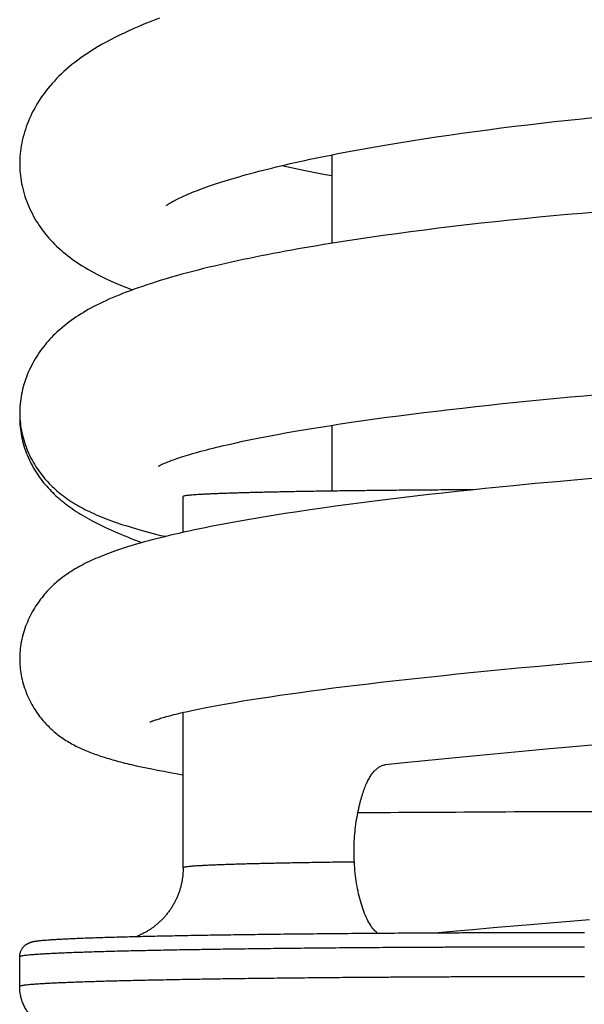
# Model space of a CAD drawing. Header units: millimetres. Extents: x 160 to 318, y 73 to 291.
# Tile 89 of 129: x 173.15 to 175.05, y 268.78 to 272.09. Entities that reach past the tile are written whole.
import ezdxf

# ---------------------------------------------------------------- set-up
doc = ezdxf.new("R2010")
doc.units = ezdxf.units.MM
doc.header["$LTSCALE"] = 30.734
doc.layers.get('0').update_dxf_attribs({"linetype": 'CONTINUOUS'})

msp = doc.modelspace()

# ---------------------------------------------------------------- linework, layer by layer
at = {"color": 7, "linetype": 'Continuous'}
for p, q in [((174.8552, 271.7409), (174.9003, 271.7461)), ((174.9003, 271.7461), (174.9457, 271.7513)), ((174.9457, 271.7513), (174.9913, 271.7563)), ((174.9913, 271.7563), (175.0371, 271.7611)), ((175.0371, 271.7611), (175.0831, 271.7658)), ((174.5902, 271.7061), (174.6336, 271.7123)), ((174.6336, 271.7123), (174.6773, 271.7183)), ((174.6773, 271.7183), (174.7214, 271.7241)), ((174.7214, 271.7241), (174.7657, 271.7299)), ((174.7657, 271.7299), (174.8103, 271.7354)), ((174.8103, 271.7354), (174.8552, 271.7409)), ((174.3817, 271.6735), (174.4221, 271.6802)), ((174.4221, 271.6802), (174.4632, 271.6869)), ((174.4632, 271.6869), (174.5049, 271.6934)), ((174.5049, 271.6934), (174.5473, 271.6998)), ((174.5473, 271.6998), (174.5902, 271.7061)), ((174.2657, 271.6529), (174.3035, 271.6599)), ((174.3035, 271.6599), (174.3422, 271.6667)), ((174.3422, 271.6667), (174.3817, 271.6735)), ((174.196, 271.6395), (174.196, 271.3416)), ((175.0857, 271.4465), (175.0374, 271.4423)), ((174.7467, 271.4142), (174.6984, 271.4089)), ((174.7952, 271.4193), (174.7467, 271.4142)), ((174.8438, 271.4243), (174.7952, 271.4193)), ((174.8923, 271.4291), (174.8438, 271.4243)), ((174.9407, 271.4337), (174.8923, 271.4291)), ((174.9891, 271.4381), (174.9407, 271.4337)), ((175.0374, 271.4423), (174.9891, 271.4381)), ((174.461, 271.3802), (174.4147, 271.374)), ((174.5076, 271.3863), (174.461, 271.3802)), ((174.5548, 271.3922), (174.5076, 271.3863)), ((174.6023, 271.3979), (174.5548, 271.3922)), ((174.6502, 271.4035), (174.6023, 271.3979)), ((174.6984, 271.4089), (174.6502, 271.4035)), ((174.369, 271.3677), (174.3238, 271.3612)), ((174.4147, 271.374), (174.369, 271.3677)), ((174.9074, 270.8156), (174.9533, 270.8199)), ((174.9533, 270.8199), (174.9992, 270.8242)), ((174.9992, 270.8242), (175.0453, 270.8283)), ((175.0453, 270.8283), (175.0914, 270.8323)), ((174.5917, 270.7821), (174.6358, 270.7871)), ((174.6358, 270.7871), (174.6803, 270.7921)), ((174.6803, 270.7921), (174.7252, 270.797)), ((174.7252, 270.797), (174.7705, 270.8018)), ((174.7705, 270.8018), (174.816, 270.8065)), ((174.816, 270.8065), (174.8617, 270.8111)), ((174.8617, 270.8111), (174.9074, 270.8156)), ((173.1462, 270.7601), (173.146, 270.7515)), ((174.3011, 270.7447), (174.3407, 270.7502)), ((174.3407, 270.7502), (174.3809, 270.7557)), ((174.3809, 270.7557), (174.4217, 270.7611)), ((174.4217, 270.7611), (174.4632, 270.7664)), ((174.4632, 270.7664), (174.5054, 270.7717)), ((174.5054, 270.7717), (174.5483, 270.7769)), ((174.5483, 270.7769), (174.5917, 270.7821)), ((174.1146, 270.7159), (174.1502, 270.7218)), ((174.1502, 270.7218), (174.1867, 270.7276)), ((174.1867, 270.7276), (174.2241, 270.7333)), ((174.196, 270.729), (174.196, 270.5074)), ((174.2241, 270.7333), (174.2622, 270.739)), ((174.2622, 270.739), (174.3011, 270.7447)), ((173.9237, 270.6808), (173.9525, 270.6866)), ((173.9525, 270.6866), (173.9826, 270.6924)), ((173.9826, 270.6924), (174.0139, 270.6983)), ((174.0139, 270.6983), (174.0464, 270.7042)), ((174.0464, 270.7042), (174.0799, 270.7101)), ((174.0799, 270.7101), (174.1146, 270.7159)), ((173.844, 270.6635), (173.8694, 270.6692)), ((173.8694, 270.6692), (173.896, 270.675)), ((173.896, 270.675), (173.9237, 270.6808)), ((175.0957, 270.5517), (175.0238, 270.5455)), ((174.7597, 270.5207), (174.7117, 270.5159)), ((174.8077, 270.5255), (174.7597, 270.5207)), ((174.8799, 270.5324), (174.8077, 270.5255)), ((174.9519, 270.5391), (174.8799, 270.5324)), ((175.0238, 270.5455), (174.9519, 270.5391)), ((173.696, 270.3684), (173.696, 270.4891)), ((174.4762, 270.4902), (174.4303, 270.4848)), ((174.5225, 270.4955), (174.4762, 270.4902)), ((174.5692, 270.5007), (174.5225, 270.4955)), ((174.6164, 270.5059), (174.5692, 270.5007)), ((174.6639, 270.5109), (174.6164, 270.5059)), ((174.7117, 270.5159), (174.6639, 270.5109)), ((174.2083, 270.4564), (174.1652, 270.4504)), ((174.2518, 270.4623), (174.2083, 270.4564)), ((174.2957, 270.468), (174.2518, 270.4623)), ((174.3401, 270.4737), (174.2957, 270.468)), ((174.385, 270.4793), (174.3401, 270.4737)), ((174.4303, 270.4848), (174.385, 270.4793)), ((173.9985, 270.4252), (173.9585, 270.4187)), ((174.0392, 270.4317), (173.9985, 270.4252)), ((174.0806, 270.438), (174.0392, 270.4317)), ((174.1226, 270.4442), (174.0806, 270.438)), ((174.1652, 270.4504), (174.1226, 270.4442)), ((174.8928, 269.9185), (174.9626, 269.9249)), ((174.9626, 269.9249), (175.0325, 269.9312)), ((175.0325, 269.9312), (175.1027, 269.9374)), ((174.5735, 269.8871), (174.618, 269.8918)), ((174.618, 269.8918), (174.663, 269.8963)), ((174.663, 269.8963), (174.7085, 269.9009)), ((174.7085, 269.9009), (174.7542, 269.9054)), ((174.7542, 269.9054), (174.8234, 269.912)), ((174.8234, 269.912), (174.8928, 269.9185)), ((174.2796, 269.8541), (174.3197, 269.859)), ((174.3197, 269.859), (174.3604, 269.8637)), ((174.3604, 269.8637), (174.4017, 269.8685)), ((174.4017, 269.8685), (174.4436, 269.8732)), ((174.4436, 269.8732), (174.4863, 269.8778)), ((174.4863, 269.8778), (174.5296, 269.8825)), ((174.5296, 269.8825), (174.5735, 269.8871)), ((174.0216, 269.82), (174.0556, 269.8249)), ((174.0556, 269.8249), (174.0907, 269.8298)), ((174.0907, 269.8298), (174.1267, 269.8347)), ((174.1267, 269.8347), (174.1637, 269.8396)), ((174.1637, 269.8396), (174.2016, 269.8445)), ((174.2016, 269.8445), (174.2402, 269.8493)), ((174.2402, 269.8493), (174.2796, 269.8541)), ((173.816, 269.7867), (173.8418, 269.7914)), ((173.8418, 269.7914), (173.8689, 269.7961)), ((173.8689, 269.7961), (173.8971, 269.8008)), ((173.8971, 269.8008), (173.9264, 269.8056)), ((173.9264, 269.8056), (173.957, 269.8104)), ((173.957, 269.8104), (173.9887, 269.8152)), ((173.9887, 269.8152), (174.0216, 269.82)), ((173.696, 269.2393), (173.696, 269.7623)), ((173.7254, 269.7688), (173.746, 269.7732)), ((173.746, 269.7732), (173.768, 269.7776)), ((173.768, 269.7776), (173.7913, 269.7821)), ((173.7913, 269.7821), (173.816, 269.7867)), ((174.8119, 269.6286), (174.6941, 269.6176)), ((174.9301, 269.6394), (174.8119, 269.6286)), ((175.072, 269.6519), (174.9301, 269.6394)), ((174.4411, 269.5926), (174.3761, 269.5858)), ((174.5088, 269.5995), (174.4411, 269.5926)), ((174.6008, 269.6086), (174.5088, 269.5995)), ((174.6941, 269.6176), (174.6008, 269.6086)), ((173.5547, 269.5792), (173.5721, 269.5755)), ((173.5721, 269.5755), (173.5904, 269.5718)), ((173.5904, 269.5718), (173.6097, 269.568)), ((173.6097, 269.568), (173.6304, 269.5641)), ((173.6304, 269.5641), (173.6525, 269.5601)), ((173.6525, 269.5601), (173.6765, 269.556)), ((173.6765, 269.556), (173.696, 269.5527)), ((174.9703, 269.0575), (175.0636, 269.0652)), ((174.6033, 269.026), (174.6708, 269.032)), ((174.6708, 269.032), (174.7391, 269.038)), ((174.7391, 269.038), (174.808, 269.0439)), ((174.808, 269.0439), (174.8773, 269.0498)), ((174.8773, 269.0498), (174.9703, 269.0575)), ((174.5419, 269.0204), (174.6033, 269.026)), ((173.146, 268.8393), (173.146, 268.9393))]:
    msp.add_line(p, q, dxfattribs=at)
for points in [[(173.6168, 272.0997), (173.5989, 272.0929), (173.5812, 272.0859), (173.5638, 272.0788), (173.5467, 272.0716), (173.5298, 272.0643), (173.5134, 272.057), (173.4973, 272.0495), (173.4816, 272.042), (173.4664, 272.0344), (173.4517, 272.0268), (173.4374, 272.0191), (173.4237, 272.0115), (173.4105, 272.0038), (173.3978, 271.9962), (173.3856, 271.9887), (173.374, 271.9811), (173.3627, 271.9735), (173.3519, 271.9659), (173.3415, 271.9583), (173.3315, 271.9507), (173.3217, 271.943), (173.3124, 271.9353), (173.3033, 271.9275), (173.2946, 271.9197), (173.2861, 271.9118), (173.278, 271.9039), (173.2701, 271.8959), (173.2626, 271.8879), (173.2553, 271.8799), (173.2483, 271.8718), (173.2416, 271.8637), (173.2351, 271.8555), (173.2289, 271.8473), (173.2229, 271.8391), (173.2172, 271.8308), (173.2116, 271.8224), (173.2063, 271.8139), (173.2012, 271.8054), (173.1963, 271.7968), (173.1917, 271.7881), (173.1872, 271.7793), (173.1829, 271.7704), (173.1789, 271.7614), (173.175, 271.7524), (173.1714, 271.7432), (173.168, 271.7341), (173.1649, 271.7249), (173.162, 271.7156), (173.1593, 271.7064), (173.1569, 271.6971), (173.1547, 271.6879), (173.1528, 271.6788), (173.1511, 271.6696), (173.1497, 271.6605), (173.1485, 271.6515), (173.1475, 271.6425), (173.1468, 271.6336), (173.1463, 271.6248), (173.146, 271.6161), (173.146, 271.6097)], [(173.6395, 271.4689), (173.6395, 271.4689), (173.6396, 271.469), (173.6399, 271.4692), (173.6404, 271.4696), (173.641, 271.47), (173.6419, 271.4706), (173.6429, 271.4714), (173.6442, 271.4722), (173.6456, 271.4732), (173.6473, 271.4743), (173.6492, 271.4755), (173.6513, 271.4768), (173.6537, 271.4782), (173.6563, 271.4797), (173.6591, 271.4813), (173.6623, 271.4831), (173.6657, 271.4849), (173.6694, 271.4869), (173.6734, 271.489), (173.6778, 271.4912), (173.6825, 271.4935), (173.6876, 271.4959), (173.6931, 271.4984), (173.6989, 271.5011), (173.7051, 271.5038), (173.7116, 271.5066), (173.7185, 271.5095), (173.7256, 271.5125), (173.7331, 271.5155), (173.741, 271.5186), (173.7491, 271.5217), (173.7576, 271.5249), (173.7664, 271.5281), (173.7756, 271.5314), (173.7851, 271.5347), (173.7949, 271.5381), (173.805, 271.5414), (173.8154, 271.5449), (173.8261, 271.5483), (173.837, 271.5517), (173.8483, 271.5552), (173.8599, 271.5587), (173.8718, 271.5622), (173.8841, 271.5658), (173.8967, 271.5694), (173.9096, 271.573), (173.9229, 271.5766), (173.9365, 271.5802), (173.9504, 271.5839), (173.9647, 271.5876), (173.9792, 271.5912), (173.994, 271.5949), (174.0091, 271.5986), (174.0245, 271.6023), (174.0402, 271.606), (174.0562, 271.6097), (174.0723, 271.6134), (174.0888, 271.617), (174.1055, 271.6207), (174.1224, 271.6243), (174.1396, 271.628), (174.157, 271.6316), (174.1746, 271.6352), (174.1924, 271.6388), (174.2105, 271.6424), (174.2287, 271.6459), (174.2471, 271.6494), (174.2657, 271.6529)], [(173.146, 271.6096), (173.146, 271.6033), (173.1463, 271.5949), (173.1468, 271.5864), (173.1474, 271.5779), (173.1483, 271.5693), (173.1495, 271.5606), (173.1508, 271.5519), (173.1524, 271.5432), (173.1542, 271.5345), (173.1562, 271.5257), (173.1585, 271.5169), (173.1609, 271.5082), (173.1637, 271.4994), (173.1666, 271.4907), (173.1697, 271.4821), (173.1731, 271.4735), (173.1767, 271.4651), (173.1804, 271.4567), (173.1844, 271.4484), (173.1885, 271.4403), (173.1928, 271.4322), (173.1972, 271.4244), (173.2018, 271.4166), (173.2066, 271.409), (173.2115, 271.4016), (173.2165, 271.3942), (173.2218, 271.387), (173.2272, 271.3798), (173.2328, 271.3727), (173.2386, 271.3657), (173.2445, 271.3588), (173.2507, 271.3519), (173.257, 271.3452), (173.2635, 271.3385), (173.2702, 271.3319), (173.2771, 271.3255), (173.2841, 271.3191), (173.2914, 271.3128), (173.2988, 271.3067), (173.3064, 271.3006), (173.3142, 271.2945), (173.3222, 271.2886), (173.3304, 271.2827), (173.3389, 271.2769), (173.3476, 271.2712), (173.3566, 271.2655), (173.3658, 271.2599), (173.3753, 271.2543), (173.3851, 271.2487), (173.3952, 271.2432), (173.4057, 271.2376), (173.4166, 271.2321), (173.4279, 271.2266), (173.4395, 271.2211), (173.4516, 271.2156), (173.4642, 271.21), (173.4773, 271.2045), (173.4909, 271.1989), (173.5053, 271.1932), (173.5203, 271.1874), (173.5263, 271.1852)], [(174.196, 271.5684), (174.1747, 271.5723), (174.1574, 271.5757), (174.1403, 271.579), (174.1234, 271.5823), (174.1069, 271.5857), (174.0906, 271.5891), (174.0746, 271.5925), (174.0588, 271.5959), (174.0433, 271.5993), (174.028, 271.6028), (174.0273, 271.603)], [(174.3238, 271.3612), (174.3013, 271.3579), (174.279, 271.3546), (174.2568, 271.3512), (174.2347, 271.3477), (174.2126, 271.3443), (174.1907, 271.3407), (174.1689, 271.3372), (174.1472, 271.3336), (174.1256, 271.3299), (174.1041, 271.3262), (174.0828, 271.3224), (174.0616, 271.3186), (174.0406, 271.3148), (174.0198, 271.3109), (173.9991, 271.307), (173.9785, 271.303), (173.9582, 271.299), (173.938, 271.2949), (173.918, 271.2908), (173.8982, 271.2867), (173.8785, 271.2825), (173.859, 271.2782), (173.8397, 271.2739), (173.8207, 271.2695), (173.8018, 271.2651), (173.7832, 271.2607), (173.7647, 271.2562), (173.7464, 271.2516), (173.7281, 271.2469), (173.71, 271.2421), (173.6919, 271.2372), (173.674, 271.2323), (173.6563, 271.2272), (173.6389, 271.2221), (173.6218, 271.217), (173.6052, 271.2119), (173.5891, 271.2068), (173.5736, 271.2017), (173.5587, 271.1966), (173.5444, 271.1917), (173.5306, 271.1867), (173.5174, 271.1819), (173.5046, 271.177), (173.4922, 271.1722), (173.4803, 271.1674), (173.4687, 271.1626), (173.4574, 271.1578), (173.4464, 271.153), (173.4356, 271.1481), (173.4251, 271.1432), (173.4149, 271.1383), (173.4049, 271.1333), (173.3952, 271.1283), (173.3858, 271.1233), (173.3766, 271.1182), (173.3677, 271.1131), (173.359, 271.108), (173.3506, 271.1028), (173.3424, 271.0976), (173.3344, 271.0924), (173.3266, 271.0871), (173.3191, 271.0817), (173.3117, 271.0763), (173.3045, 271.0708), (173.2975, 271.0653), (173.2906, 271.0597), (173.284, 271.054), (173.2775, 271.0483), (173.2712, 271.0425), (173.265, 271.0367), (173.259, 271.0307), (173.2532, 271.0248), (173.2475, 271.0187), (173.242, 271.0126), (173.2366, 271.0063), (173.2313, 270.9999), (173.2262, 270.9935), (173.2211, 270.9869), (173.2162, 270.9802), (173.2115, 270.9734), (173.2068, 270.9665), (173.2023, 270.9595), (173.198, 270.9524), (173.1937, 270.9451), (173.1897, 270.9378), (173.1857, 270.9303), (173.1819, 270.9227), (173.1783, 270.915), (173.1748, 270.9072), (173.1715, 270.8992), (173.1684, 270.8912), (173.1654, 270.8831), (173.1627, 270.8749), (173.1601, 270.8667), (173.1578, 270.8585), (173.1557, 270.8503), (173.1537, 270.842), (173.152, 270.8338), (173.1505, 270.8256), (173.1493, 270.8174), (173.1482, 270.8093), (173.1473, 270.8012), (173.1467, 270.7932), (173.1463, 270.7853), (173.146, 270.7774), (173.146, 270.7716)], [(173.146, 270.7716), (173.146, 270.766), (173.1462, 270.7584), (173.1467, 270.7507), (173.1473, 270.743), (173.1481, 270.7353), (173.1491, 270.7274), (173.1503, 270.7196), (173.1517, 270.7117), (173.1533, 270.7038), (173.1551, 270.6958), (173.1571, 270.6878), (173.1594, 270.6799), (173.1618, 270.6719), (173.1644, 270.664), (173.1673, 270.6562), (173.1703, 270.6485), (173.1735, 270.6408), (173.1768, 270.6333), (173.1803, 270.6259), (173.1839, 270.6186), (173.1876, 270.6115), (173.1915, 270.6046), (173.1955, 270.5978), (173.1996, 270.5912), (173.2037, 270.5848), (173.2079, 270.5785), (173.2123, 270.5724), (173.2167, 270.5664), (173.2212, 270.5606), (173.2258, 270.5548), (173.2305, 270.5492), (173.2352, 270.5437), (173.2401, 270.5383), (173.2451, 270.533), (173.2502, 270.5278), (173.2553, 270.5227), (173.2606, 270.5178), (173.2659, 270.5129), (173.2713, 270.5081), (173.2768, 270.5035), (173.2824, 270.4989), (173.2881, 270.4944), (173.294, 270.4899), (173.2999, 270.4856), (173.3059, 270.4813), (173.3121, 270.4771), (173.3184, 270.4729), (173.3248, 270.4689), (173.3313, 270.4649), (173.3379, 270.461), (173.3446, 270.4571), (173.3514, 270.4533), (173.3584, 270.4495), (173.3656, 270.4458), (173.3729, 270.4422), (173.3803, 270.4385), (173.388, 270.435), (173.3957, 270.4314), (173.4037, 270.4279), (173.4117, 270.4244), (173.42, 270.421), (173.4285, 270.4176), (173.4371, 270.4142), (173.4459, 270.4108), (173.4549, 270.4075), (173.4642, 270.4042), (173.4736, 270.4009), (173.4833, 270.3976), (173.4932, 270.3943), (173.5034, 270.3911), (173.5138, 270.3878), (173.5245, 270.3845), (173.5354, 270.3813), (173.5466, 270.3781), (173.5582, 270.3748), (173.57, 270.3716), (173.5822, 270.3683), (173.5948, 270.365), (173.6078, 270.3617), (173.6212, 270.3584), (173.6351, 270.3551), (173.637, 270.3546)], [(173.1461, 270.7516), (173.1461, 270.746), (173.1464, 270.7384), (173.1468, 270.7308), (173.1475, 270.7231), (173.1483, 270.7153), (173.1493, 270.7075), (173.1506, 270.6996), (173.1521, 270.6917), (173.1538, 270.6838), (173.1556, 270.6759), (173.1577, 270.668), (173.16, 270.6601), (173.1625, 270.6522), (173.1652, 270.6444), (173.1681, 270.6367), (173.1711, 270.629), (173.1743, 270.6214), (173.1777, 270.6139), (173.1813, 270.6065), (173.185, 270.5992), (173.1888, 270.592), (173.1928, 270.5849), (173.1969, 270.578), (173.2011, 270.5713), (173.2054, 270.5647), (173.2097, 270.5584), (173.2141, 270.5522), (173.2186, 270.5461), (173.2231, 270.5402), (173.2277, 270.5345), (173.2324, 270.5289), (173.2371, 270.5234), (173.2419, 270.518), (173.2469, 270.5127), (173.2519, 270.5074), (173.257, 270.5022), (173.2623, 270.4971), (173.2678, 270.4919), (173.2733, 270.4869), (173.279, 270.4819), (173.2849, 270.4769), (173.2908, 270.472), (173.2969, 270.4671), (173.3032, 270.4623), (173.3095, 270.4576), (173.316, 270.4529), (173.3227, 270.4483), (173.3295, 270.4436), (173.3364, 270.4391), (173.3435, 270.4345), (173.3508, 270.43), (173.3582, 270.4255), (173.3659, 270.421), (173.3737, 270.4165), (173.3818, 270.4121), (173.3901, 270.4076), (173.3986, 270.4031), (173.4073, 270.3986), (173.4162, 270.3941), (173.4254, 270.3897), (173.4348, 270.3852), (173.4444, 270.3806), (173.4543, 270.3761), (173.4645, 270.3716), (173.4749, 270.367), (173.4857, 270.3624), (173.4967, 270.3577), (173.5081, 270.3531), (173.5197, 270.3483), (173.5318, 270.3436), (173.5441, 270.3388), (173.5569, 270.3339), (173.5572, 270.3338)], [(173.6124, 270.5908), (173.6125, 270.5909), (173.6128, 270.5911), (173.6132, 270.5913), (173.6138, 270.5916), (173.6145, 270.5921), (173.6154, 270.5926), (173.6165, 270.5932), (173.6178, 270.5939), (173.6194, 270.5946), (173.6211, 270.5955), (173.6231, 270.5965), (173.6253, 270.5975), (173.6278, 270.5987), (173.6305, 270.5999), (173.6335, 270.6012), (173.6368, 270.6026), (173.6404, 270.6041), (173.6444, 270.6057), (173.6486, 270.6074), (173.6532, 270.6091), (173.6581, 270.611), (173.6634, 270.6129), (173.669, 270.6149), (173.675, 270.617), (173.6814, 270.6192), (173.6881, 270.6214), (173.6952, 270.6237), (173.7026, 270.6261), (173.7105, 270.6285), (173.7187, 270.631), (173.7272, 270.6335), (173.7361, 270.636), (173.7454, 270.6386), (173.755, 270.6413), (173.765, 270.644), (173.7752, 270.6467), (173.7859, 270.6494), (173.7968, 270.6522), (173.8081, 270.655), (173.8198, 270.6578), (173.8317, 270.6606), (173.844, 270.6635)], [(173.9585, 270.4187), (173.9388, 270.4153), (173.9193, 270.412), (173.9, 270.4087), (173.881, 270.4053), (173.8622, 270.4019), (173.8436, 270.3984), (173.8251, 270.395), (173.8067, 270.3914), (173.7884, 270.3878), (173.7702, 270.3842), (173.7519, 270.3804), (173.7339, 270.3766), (173.716, 270.3728), (173.6985, 270.369), (173.6815, 270.3651), (173.665, 270.3613), (173.6492, 270.3576), (173.634, 270.3539), (173.6195, 270.3503), (173.6055, 270.3467), (173.592, 270.3432), (173.579, 270.3398), (173.5664, 270.3363), (173.5542, 270.3329), (173.5424, 270.3295), (173.531, 270.3262), (173.5198, 270.3228), (173.509, 270.3194), (173.4985, 270.3161), (173.4882, 270.3128), (173.4783, 270.3094), (173.4687, 270.3061), (173.4594, 270.3028), (173.4503, 270.2995), (173.4416, 270.2963), (173.433, 270.293), (173.4248, 270.2897), (173.4167, 270.2865), (173.4088, 270.2832), (173.4012, 270.2799), (173.3937, 270.2766), (173.3864, 270.2733), (173.3792, 270.2699), (173.3722, 270.2665), (173.3653, 270.2631), (173.3585, 270.2596), (173.3519, 270.2561), (173.3454, 270.2526), (173.3391, 270.249), (173.3329, 270.2454), (173.3268, 270.2418), (173.3208, 270.238), (173.3149, 270.2343), (173.3091, 270.2304), (173.3034, 270.2265), (173.2978, 270.2225), (173.2923, 270.2185), (173.2868, 270.2144), (173.2815, 270.2102), (173.2763, 270.206), (173.2712, 270.2017), (173.2661, 270.1973), (173.2612, 270.1928), (173.2563, 270.1883), (173.2515, 270.1836), (173.2468, 270.1789), (173.2422, 270.1741), (173.2376, 270.1692), (173.2331, 270.1642), (173.2287, 270.1591), (173.2244, 270.1538), (173.2201, 270.1485), (173.2158, 270.143), (173.2117, 270.1373), (173.2076, 270.1316), (173.2035, 270.1257), (173.1996, 270.1196), (173.1958, 270.1135), (173.192, 270.1072), (173.1883, 270.1007), (173.1848, 270.0942), (173.1813, 270.0875), (173.178, 270.0806), (173.1748, 270.0737), (173.1717, 270.0666), (173.1688, 270.0594), (173.166, 270.0521), (173.1634, 270.0448), (173.161, 270.0373), (173.1587, 270.0298), (173.1566, 270.0223), (173.1547, 270.0148), (173.153, 270.0073), (173.1514, 269.9997), (173.1501, 269.9922), (173.1489, 269.9847), (173.148, 269.9772), (173.1472, 269.9698), (173.1466, 269.9624), (173.1462, 269.9551), (173.146, 269.9479), (173.146, 269.9426)], [(173.146, 269.9426), (173.146, 269.9375), (173.1462, 269.9305), (173.1466, 269.9235), (173.1471, 269.9165), (173.1478, 269.9094), (173.1487, 269.9022), (173.1498, 269.895), (173.1511, 269.8877), (173.1525, 269.8805), (173.1541, 269.8732), (173.1559, 269.8659), (173.1579, 269.8586), (173.1601, 269.8513), (173.1624, 269.8441), (173.165, 269.8369), (173.1676, 269.8297), (173.1705, 269.8227), (173.1735, 269.8157), (173.1766, 269.8089), (173.1799, 269.8022), (173.1833, 269.7956), (173.1867, 269.7892), (173.1903, 269.7829), (173.194, 269.7768), (173.1977, 269.7709), (173.2014, 269.7652), (173.2052, 269.7596), (173.2091, 269.7543), (173.213, 269.749), (173.217, 269.7439), (173.2209, 269.739), (173.225, 269.7343), (173.229, 269.7296), (173.2331, 269.7252), (173.2371, 269.7208), (173.2412, 269.7166), (173.2453, 269.7125), (173.2494, 269.7086), (173.2536, 269.7048), (173.2577, 269.7011), (173.2619, 269.6974), (173.2661, 269.6939), (173.2704, 269.6905), (173.2747, 269.6871), (173.279, 269.6838), (173.2835, 269.6805), (173.2879, 269.6773), (173.2925, 269.6742), (173.297, 269.6712), (173.3017, 269.6682), (173.3063, 269.6653), (173.311, 269.6625), (173.3157, 269.6597), (173.3205, 269.657), (173.3253, 269.6544), (173.3302, 269.6518), (173.3351, 269.6492), (173.3401, 269.6467), (173.3451, 269.6443), (173.3501, 269.6419), (173.3553, 269.6396), (173.3604, 269.6373), (173.3656, 269.635), (173.3709, 269.6328), (173.3762, 269.6306), (173.3816, 269.6285), (173.3871, 269.6264), (173.3926, 269.6243), (173.3982, 269.6222), (173.4038, 269.6202), (173.4095, 269.6182), (173.4154, 269.6162), (173.4212, 269.6143), (173.4272, 269.6123), (173.4333, 269.6104), (173.4395, 269.6085), (173.4457, 269.6066), (173.4521, 269.6047), (173.4585, 269.6029), (173.4651, 269.601), (173.4718, 269.5992), (173.4786, 269.5974), (173.4855, 269.5955), (173.4926, 269.5937), (173.4998, 269.5919), (173.5071, 269.5901), (173.5146, 269.5883), (173.5223, 269.5864), (173.5301, 269.5846), (173.5382, 269.5828), (173.5547, 269.5792)], [(173.5846, 269.7299), (173.5847, 269.73), (173.585, 269.7301), (173.5854, 269.7303), (173.5859, 269.7305), (173.5867, 269.7309), (173.5876, 269.7313), (173.5887, 269.7317), (173.5901, 269.7323), (173.5916, 269.7329), (173.5933, 269.7335), (173.5953, 269.7343), (173.5974, 269.7351), (173.5999, 269.7359), (173.6025, 269.7368), (173.6054, 269.7378), (173.6086, 269.7389), (173.6121, 269.74), (173.6158, 269.7412), (173.6199, 269.7424), (173.6242, 269.7437), (173.6289, 269.7451), (173.6339, 269.7465), (173.6393, 269.7481), (173.645, 269.7496), (173.6511, 269.7513), (173.6577, 269.753), (173.6648, 269.7548), (173.6723, 269.7566), (173.6802, 269.7586), (173.6885, 269.7605), (173.6972, 269.7626), (173.7063, 269.7646), (173.7157, 269.7667), (173.7254, 269.7688)]]:
    msp.add_lwpolyline(points, dxfattribs=at)
for points, knots in [([(174.6714, 270.5117), (174.6611, 270.5117), (174.6378, 270.5115), (174.6016, 270.5113), (174.5629, 270.5111), (174.5247, 270.5108), (174.487, 270.5105), (174.4498, 270.5102), (174.4132, 270.5099), (174.3771, 270.5095), (174.3417, 270.5092), (174.3069, 270.5088), (174.2728, 270.5084), (174.2394, 270.508), (174.2068, 270.5075), (174.175, 270.5071), (174.1439, 270.5066), (174.1137, 270.5061), (174.0844, 270.5056), (174.056, 270.5051), (174.0285, 270.5046), (174.0019, 270.504), (173.9763, 270.5035), (173.9517, 270.5029), (173.9281, 270.5023), (173.9056, 270.5017), (173.8841, 270.5011), (173.8637, 270.5005), (173.8444, 270.4998), (173.8262, 270.4992), (173.8092, 270.4985), (173.7933, 270.4979), (173.7785, 270.4972), (173.765, 270.4965), (173.7526, 270.4958), (173.7415, 270.4952), (173.7315, 270.4945), (173.7228, 270.4938), (173.7153, 270.4931), (173.709, 270.4924), (173.7041, 270.4917), (173.7002, 270.491), (173.6979, 270.4903), (173.6962, 270.4898), (173.696, 270.4892), (173.696, 270.4891)], [0, 0, 0, 0, 0.0308708, 0.0699504, 0.108621, 0.1468377, 0.1845742, 0.2217862, 0.2584482, 0.2945171, 0.3299683, 0.36476, 0.3988685, 0.4322537, 0.4648928, 0.4967475, 0.5277956, 0.5580014, 0.5873432, 0.6157879, 0.6433143, 0.6698923, 0.695501, 0.7201136, 0.7437096, 0.7662654, 0.7877612, 0.8081766, 0.8274925, 0.8456918, 0.8627566, 0.8786727, 0.8934236, 0.9069978, 0.9193811, 0.9305643, 0.9405358, 0.9492888, 0.9568148, 0.9631104, 0.9681716, 0.9720016, 0.9746121, 0.9760587, 0.9764246, 0.9764246, 0.9764246, 0.9764246]), ([(174.2839, 269.425), (174.2848, 269.4293), (174.2865, 269.4378), (174.2893, 269.4504), (174.2922, 269.4624), (174.2954, 269.4739), (174.2987, 269.4849), (174.3021, 269.4953), (174.3056, 269.505), (174.3092, 269.5142), (174.3128, 269.5227), (174.3166, 269.5306), (174.3203, 269.5379), (174.3242, 269.5446), (174.3281, 269.5508), (174.3321, 269.5564), (174.3362, 269.5616), (174.3404, 269.5663), (174.3448, 269.5705), (174.3492, 269.5742), (174.3538, 269.5775), (174.3584, 269.5803), (174.3631, 269.5825), (174.3679, 269.5842), (174.3723, 269.5853), (174.375, 269.5856), (174.3761, 269.5858)], [0, 0, 0, 0, 0.0132328, 0.0260746, 0.0384788, 0.0504203, 0.0618748, 0.0728046, 0.0831897, 0.0930303, 0.1023116, 0.111028, 0.1192188, 0.126933, 0.1342147, 0.1411194, 0.1476987, 0.153987, 0.1600191, 0.1658295, 0.1714255, 0.1768169, 0.1820315, 0.1871064, 0.1920761, 0.1953507, 0.1953507, 0.1953507, 0.1953507]), ([(174.2709, 269.2945), (174.2709, 269.3169), (174.2732, 269.3607), (174.2796, 269.4041), (174.2839, 269.425)], [0, 0, 0, 0, 0.0672052, 0.131262, 0.131262, 0.131262, 0.131262]), ([(174.2839, 269.425), (174.4302, 269.4262), (174.7334, 269.4272), (175.1911, 269.4315), (175.6397, 269.4165), (175.9349, 269.445), (176.0717, 269.4231)], [0, 0, 0, 0, 0.438696, 0.909907, 1.372181, 1.787778, 1.787778, 1.787778, 1.787778]), ([(174.3499, 269.0192), (174.3464, 269.022), (174.338, 269.03), (174.3259, 269.0457), (174.3141, 269.067), (174.3034, 269.0922), (174.2939, 269.1208), (174.283, 269.1638), (174.2736, 269.222), (174.2709, 269.27), (174.2709, 269.2945)], [0, 0, 0, 0, 0.0135264, 0.0345958, 0.0590284, 0.0865292, 0.116765, 0.1493177, 0.2194781, 0.2931673, 0.2931673, 0.2931673, 0.2931673]), ([(173.696, 269.2393), (173.696, 269.2354), (173.6958, 269.2276), (173.695, 269.216), (173.6936, 269.2044), (173.6917, 269.1927), (173.6892, 269.1811), (173.6861, 269.1694), (173.6824, 269.1578), (173.6781, 269.1463), (173.6733, 269.1351), (173.6678, 269.124), (173.6618, 269.1131), (173.6552, 269.1025), (173.6482, 269.0922), (173.6406, 269.0825), (173.6326, 269.073), (173.6244, 269.0642), (173.6156, 269.0558), (173.6065, 269.0478), (173.5974, 269.0406), (173.5888, 269.0343), (173.5805, 269.0289), (173.5727, 269.0241), (173.5648, 269.0197), (173.5576, 269.016), (173.551, 269.0129), (173.5452, 269.0104), (173.5415, 269.0088), (173.5397, 269.0081), (173.5396, 269.0081)], [0, 0, 0, 0, 0.0116392, 0.0232863, 0.0349, 0.0468454, 0.0587553, 0.0704929, 0.0829979, 0.0953923, 0.1074104, 0.119435, 0.1324347, 0.1447453, 0.156832, 0.1698127, 0.1817059, 0.1940944, 0.2058721, 0.2182706, 0.2303746, 0.2407468, 0.2502222, 0.2599614, 0.2683754, 0.2771314, 0.2843133, 0.2903383, 0.2960258, 0.2963116, 0.2963116, 0.2963116, 0.2963116]), ([(173.146, 268.9393), (173.146, 268.9406), (173.146, 268.9432), (173.1465, 268.947), (173.1472, 268.9507), (173.1482, 268.9545), (173.1495, 268.9581), (173.1511, 268.9616), (173.1528, 268.9649), (173.1548, 268.968), (173.1569, 268.9708), (173.1591, 268.9734), (173.1613, 268.9757), (173.1636, 268.9778), (173.1659, 268.9796), (173.1682, 268.9813), (173.1705, 268.9828), (173.1728, 268.9842), (173.1751, 268.9854), (173.1775, 268.9865), (173.1798, 268.9874), (173.1821, 268.9882), (173.1844, 268.989), (173.1867, 268.9897), (173.1891, 268.9903), (173.1916, 268.9908), (173.1942, 268.9914), (173.1971, 268.9919), (173.2003, 268.9924), (173.2039, 268.9929), (173.2081, 268.9935), (173.2131, 268.9941), (173.2191, 268.9947), (173.2264, 268.9954), (173.2354, 268.9961), (173.2466, 268.997), (173.2601, 268.9979), (173.2753, 268.9988), (173.2921, 268.9997), (173.3101, 269.0005), (173.3294, 269.0014), (173.35, 269.0023), (173.372, 269.0031), (173.3952, 269.0039), (173.4198, 269.0047), (173.4456, 269.0055), (173.4726, 269.0063), (173.5009, 269.0071), (173.5304, 269.0078), (173.5611, 269.0086), (173.593, 269.0093), (173.626, 269.01), (173.6601, 269.0107), (173.6953, 269.0114), (173.7316, 269.012), (173.7689, 269.0127), (173.8072, 269.0133), (173.8466, 269.0139), (173.8868, 269.0145), (173.928, 269.015), (173.9701, 269.0156), (174.013, 269.0161), (174.0567, 269.0166), (174.1012, 269.0171), (174.1465, 269.0175), (174.1924, 269.018), (174.2391, 269.0184), (174.2864, 269.0188), (174.3343, 269.0191), (174.3827, 269.0195), (174.4317, 269.0198), (174.4811, 269.0201), (174.5311, 269.0203), (174.5814, 269.0206), (174.6321, 269.0208), (174.6831, 269.021), (174.7344, 269.0211), (174.7859, 269.0213), (174.8377, 269.0214), (174.8896, 269.0215), (174.9417, 269.0216), (174.9938, 269.0216), (175.0286, 269.0216), (175.046, 269.0216)], [0, 0, 0, 0, 0.003841, 0.007683, 0.011481, 0.015405, 0.01926, 0.022936, 0.026868, 0.030614, 0.034068, 0.03724, 0.040571, 0.043687, 0.046565, 0.049454, 0.052233, 0.054865, 0.057517, 0.060072, 0.062547, 0.064993, 0.067428, 0.069834, 0.072268, 0.074775, 0.077428, 0.080313, 0.083525, 0.087166, 0.091371, 0.096319, 0.102248, 0.109438, 0.118289, 0.12945, 0.143132, 0.158655, 0.175349, 0.193388, 0.212735, 0.233397, 0.255366, 0.278632, 0.303181, 0.329, 0.356071, 0.384374, 0.413891, 0.444598, 0.476474, 0.509495, 0.543635, 0.578868, 0.615167, 0.652503, 0.690849, 0.730174, 0.770446, 0.811636, 0.85371, 0.896635, 0.940377, 0.984903, 1.030176, 1.076161, 1.122823, 1.170123, 1.218025, 1.266491, 1.315482, 1.36496, 1.414885, 1.465218, 1.51592, 1.566949, 1.618266, 1.66983, 1.7216, 1.773535, 1.825593, 1.877735, 1.929918, 1.929918, 1.929918, 1.929918]), ([(174.196, 268.6626), (174.1921, 268.6627), (174.1737, 268.6628), (174.1412, 268.6632), (174.0987, 268.6636), (174.0569, 268.6641), (174.0159, 268.6646), (173.9758, 268.6651), (173.9365, 268.6657), (173.898, 268.6662), (173.8605, 268.6668), (173.824, 268.6674), (173.7884, 268.6681), (173.7538, 268.6687), (173.7203, 268.6694), (173.6878, 268.67), (173.6564, 268.6707), (173.6261, 268.6714), (173.5969, 268.6721), (173.5688, 268.6729), (173.5419, 268.6736), (173.5161, 268.6744), (173.4916, 268.6752), (173.4682, 268.676), (173.446, 268.6768), (173.4249, 268.6777), (173.4051, 268.6785), (173.3863, 268.6794), (173.3688, 268.6803), (173.3529, 268.6813), (173.3393, 268.6822), (173.3281, 268.683), (173.3188, 268.6837), (173.3109, 268.6844), (173.3042, 268.6851), (173.2982, 268.6858), (173.2929, 268.6864), (173.2881, 268.6871), (173.2837, 268.6877), (173.2795, 268.6884), (173.2756, 268.6891), (173.2718, 268.6898), (173.2682, 268.6906), (173.2645, 268.6915), (173.2609, 268.6924), (173.2574, 268.6934), (173.2538, 268.6945), (173.2503, 268.6956), (173.2469, 268.6968), (173.2434, 268.6981), (173.2399, 268.6995), (173.2363, 268.7011), (173.2327, 268.7027), (173.2289, 268.7046), (173.2251, 268.7066), (173.2211, 268.7089), (173.2171, 268.7113), (173.2128, 268.7141), (173.2085, 268.717), (173.2042, 268.7203), (173.1997, 268.7239), (173.1952, 268.7279), (173.1906, 268.7323), (173.1861, 268.7369), (173.1816, 268.7419), (173.1773, 268.7472), (173.1731, 268.753), (173.1691, 268.759), (173.1653, 268.7653), (173.1618, 268.7719), (173.1586, 268.7787), (173.1557, 268.7858), (173.1532, 268.793), (173.151, 268.8004), (173.1492, 268.808), (173.1478, 268.8157), (173.1467, 268.8235), (173.1461, 268.8314), (173.146, 268.8367), (173.146, 268.8393)], [0, 0, 0, 0, 0.011676, 0.05496, 0.097516, 0.139312, 0.180314, 0.220489, 0.259807, 0.298237, 0.335748, 0.372312, 0.407901, 0.442488, 0.476047, 0.508554, 0.539985, 0.57032, 0.599536, 0.627617, 0.654547, 0.68031, 0.704898, 0.728302, 0.750523, 0.771562, 0.79145, 0.810166, 0.827946, 0.844186, 0.857797, 0.868819, 0.877993, 0.885771, 0.892482, 0.898381, 0.903668, 0.908481, 0.912935, 0.917136, 0.921112, 0.924912, 0.928641, 0.932352, 0.936098, 0.939778, 0.943507, 0.947183, 0.95078, 0.954493, 0.958308, 0.962128, 0.966152, 0.970242, 0.974738, 0.979179, 0.984012, 0.988904, 0.994399, 0.999574, 1.005307, 1.011604, 1.017643, 1.024387, 1.030829, 1.037815, 1.044994, 1.05219, 1.059542, 1.066976, 1.074586, 1.082125, 1.089853, 1.097491, 1.105364, 1.113117, 1.121036, 1.128925, 1.136907, 1.136907, 1.136907, 1.136907])]:
    msp.add_open_spline(points, degree=3, knots=knots, dxfattribs=at)
at = {"color": 9, "linetype": 'Continuous'}
for points, knots in [([(174.2719, 269.2586), (174.261, 269.2584), (174.2392, 269.2582), (174.2068, 269.2577), (174.175, 269.2573), (174.1439, 269.2568), (174.1137, 269.2563), (174.0844, 269.2558), (174.056, 269.2553), (174.0285, 269.2548), (174.0019, 269.2542), (173.9763, 269.2536), (173.9517, 269.2531), (173.9281, 269.2525), (173.9056, 269.2519), (173.8841, 269.2513), (173.8637, 269.2506), (173.8444, 269.25), (173.8262, 269.2494), (173.8092, 269.2487), (173.7933, 269.2481), (173.7785, 269.2474), (173.765, 269.2467), (173.7526, 269.246), (173.7415, 269.2453), (173.7315, 269.2447), (173.7228, 269.244), (173.7153, 269.2433), (173.709, 269.2426), (173.7041, 269.2419), (173.7002, 269.2412), (173.6979, 269.2405), (173.6962, 269.24), (173.696, 269.2394), (173.696, 269.2393)], [0, 0, 0, 0, 0.0327411, 0.0653781, 0.0972347, 0.1282811, 0.1584885, 0.1878289, 0.2162749, 0.2438001, 0.2703791, 0.295987, 0.3206002, 0.3441958, 0.3667518, 0.3882475, 0.4086628, 0.4279789, 0.4461779, 0.463243, 0.4791586, 0.49391, 0.5074837, 0.5198675, 0.5310503, 0.5410222, 0.5497748, 0.5573013, 0.5635965, 0.568658, 0.5724877, 0.5750984, 0.576545, 0.5769108, 0.5769108, 0.5769108, 0.5769108]), ([(175.046, 268.9725), (175.0282, 268.9725), (174.9927, 268.9725), (174.9394, 268.9724), (174.8863, 268.9724), (174.8333, 268.9723), (174.7804, 268.9721), (174.7278, 268.972), (174.6754, 268.9718), (174.6233, 268.9716), (174.5715, 268.9714), (174.5201, 268.9712), (174.4691, 268.9709), (174.4186, 268.9706), (174.3685, 268.9703), (174.319, 268.97), (174.2701, 268.9696), (174.2218, 268.9692), (174.1741, 268.9688), (174.1271, 268.9683), (174.0809, 268.9679), (174.0354, 268.9674), (173.9906, 268.9669), (173.9468, 268.9664), (173.9037, 268.9658), (173.8616, 268.9652), (173.8204, 268.9647), (173.7802, 268.964), (173.741, 268.9634), (173.7028, 268.9628), (173.6657, 268.9621), (173.6296, 268.9614), (173.5947, 268.9607), (173.5609, 268.96), (173.5282, 268.9593), (173.4968, 268.9585), (173.4666, 268.9578), (173.4376, 268.957), (173.4099, 268.9562), (173.3835, 268.9554), (173.3583, 268.9546), (173.3346, 268.9537), (173.3121, 268.9529), (173.291, 268.952), (173.2713, 268.9512), (173.253, 268.9503), (173.2362, 268.9494), (173.2207, 268.9485), (173.2067, 268.9476), (173.1941, 268.9467), (173.1829, 268.9458), (173.1733, 268.9449), (173.1651, 268.944), (173.1584, 268.9431), (173.1532, 268.9423), (173.1493, 268.9413), (173.1471, 268.9406), (173.146, 268.9397), (173.146, 268.9393)], [0, 0, 0, 0, 0.053288, 0.106534, 0.159696, 0.212733, 0.265602, 0.318262, 0.370672, 0.422791, 0.474577, 0.52599, 0.576989, 0.627534, 0.677586, 0.727104, 0.776051, 0.824388, 0.872076, 0.919079, 0.965358, 1.010879, 1.055604, 1.099499, 1.14253, 1.184662, 1.225862, 1.266098, 1.305339, 1.343553, 1.380711, 1.416783, 1.451741, 1.485557, 1.518206, 1.54966, 1.579897, 1.608891, 1.63662, 1.663063, 1.688199, 1.712008, 1.734471, 1.755571, 1.775292, 1.793618, 1.810535, 1.826031, 1.840094, 1.852712, 1.863878, 1.873585, 1.881825, 1.888597, 1.893902, 1.89775, 1.900177, 1.90137, 1.90137, 1.90137, 1.90137]), ([(175.046, 268.8725), (175.0282, 268.8725), (174.9927, 268.8725), (174.9394, 268.8724), (174.8863, 268.8724), (174.8333, 268.8723), (174.7804, 268.8722), (174.7278, 268.872), (174.6754, 268.8719), (174.6233, 268.8717), (174.5715, 268.8714), (174.5201, 268.8712), (174.4691, 268.8709), (174.4186, 268.8706), (174.3685, 268.8703), (174.319, 268.87), (174.2701, 268.8696), (174.2218, 268.8692), (174.1741, 268.8688), (174.1271, 268.8684), (174.0809, 268.8679), (174.0354, 268.8674), (173.9906, 268.8669), (173.9468, 268.8664), (173.9037, 268.8658), (173.8616, 268.8653), (173.8204, 268.8647), (173.7802, 268.8641), (173.741, 268.8634), (173.7028, 268.8628), (173.6657, 268.8621), (173.6296, 268.8614), (173.5947, 268.8607), (173.5609, 268.86), (173.5282, 268.8593), (173.4968, 268.8585), (173.4666, 268.8578), (173.4376, 268.857), (173.4099, 268.8562), (173.3835, 268.8554), (173.3583, 268.8546), (173.3346, 268.8537), (173.3121, 268.8529), (173.291, 268.852), (173.2713, 268.8512), (173.253, 268.8503), (173.2362, 268.8494), (173.2207, 268.8485), (173.2067, 268.8477), (173.1941, 268.8468), (173.1829, 268.8459), (173.1733, 268.845), (173.1651, 268.8441), (173.1584, 268.8431), (173.1532, 268.8423), (173.1493, 268.8413), (173.1471, 268.8406), (173.146, 268.8397), (173.146, 268.8393)], [0, 0, 0, 0, 0.053288, 0.106534, 0.159696, 0.212733, 0.265602, 0.318262, 0.370672, 0.422791, 0.474577, 0.52599, 0.576989, 0.627534, 0.677586, 0.727104, 0.776051, 0.824388, 0.872076, 0.919079, 0.965358, 1.010879, 1.055604, 1.099499, 1.14253, 1.184662, 1.225862, 1.266098, 1.305339, 1.343553, 1.380711, 1.416783, 1.451741, 1.485557, 1.518206, 1.54966, 1.579897, 1.608891, 1.63662, 1.663063, 1.688199, 1.712008, 1.734471, 1.755571, 1.775292, 1.793618, 1.810535, 1.826031, 1.840094, 1.852712, 1.863878, 1.873585, 1.881825, 1.888597, 1.893902, 1.89775, 1.900177, 1.90137, 1.90137, 1.90137, 1.90137])]:
    msp.add_open_spline(points, degree=3, knots=knots, dxfattribs=at)

doc.saveas('drawing.dxf')
